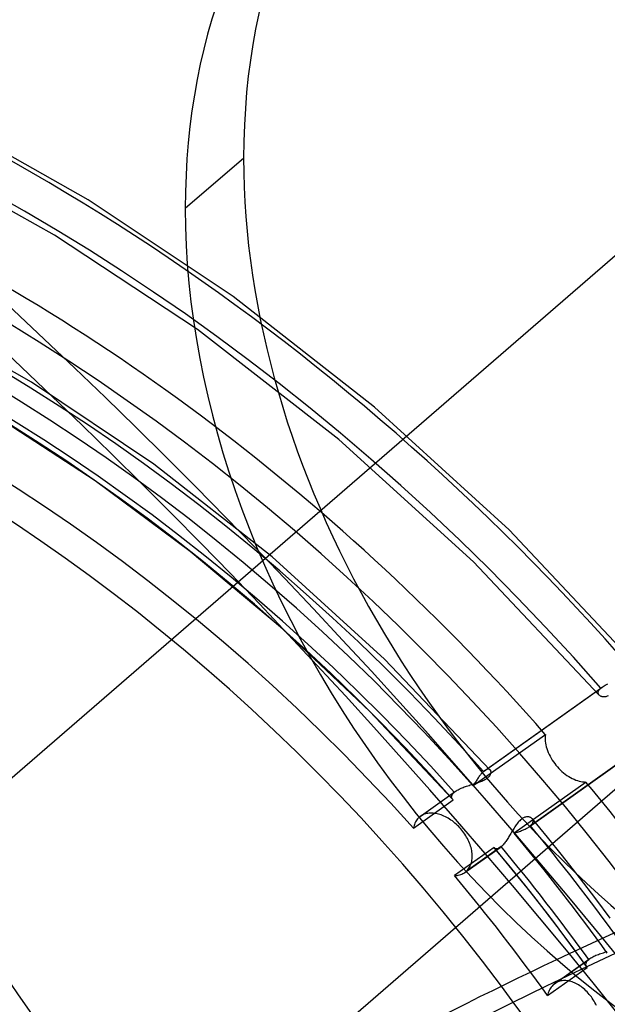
# Model space of a CAD drawing. Header units: millimetres. Extents: x -138 to 135, y -173 to 171.
# Tile 55 of 95: x 21 to 34, y 23 to 44. Entities that reach past the tile are written whole.
import ezdxf

# ---------------------------------------------------------------- set-up
doc = ezdxf.new("R2010")
doc.units = ezdxf.units.MM
doc.layers.add('MAIN-1', color=7, linetype='Continuous')

msp = doc.modelspace()

# ---------------------------------------------------------------- linework, layer by layer
at = {"layer": 'MAIN-1'}
for p, q in [((16.219, 23.262), (39.557, 43.473)), ((22.853, 39.733), (20.212, 41.23)), ((26.112, 40.613), (24.888, 39.554)), ((22.144, 38.994), (19.516, 40.465)), ((25.892, 37.708), (22.853, 39.733)), ((25.14, 37.017), (22.144, 38.994)), ((28.857, 35.387), (25.892, 37.708)), ((21.663, 35.91), (19.313, 37.253)), ((28.109, 34.71), (25.14, 37.017)), ((21.415, 16.566), (44.493, 36.551)), ((24.227, 34.191), (21.663, 35.91)), ((31.675, 32.813), (28.857, 35.387)), ((22.995, 33.84), (20.92, 35.193)), ((30.928, 32.145), (28.109, 34.71)), ((26.706, 32.25), (24.227, 34.191)), ((24.992, 32.358), (22.995, 33.84)), ((34.31, 30.016), (31.675, 32.813)), ((26.924, 30.737), (24.992, 32.358)), ((29.067, 30.105), (26.706, 32.25)), ((33.563, 29.351), (30.928, 32.145)), ((28.755, 29.007), (26.924, 30.737)), ((31.283, 27.779), (29.067, 30.105)), ((33.627, 29.518), (33.648, 29.532)), ((33.648, 29.532), (33.67, 29.545)), ((33.67, 29.545), (33.694, 29.558)), ((33.694, 29.558), (33.72, 29.571)), ((33.72, 29.571), (33.747, 29.583)), ((31.143, 27.749), (33.601, 29.498)), ((31.166, 27.767), (33.627, 29.518)), ((33.544, 29.397), (33.545, 29.409)), ((33.546, 29.386), (33.544, 29.397)), ((33.545, 29.409), (33.547, 29.421)), ((33.549, 29.375), (33.546, 29.386)), ((33.547, 29.421), (33.551, 29.433)), ((33.554, 29.365), (33.549, 29.375)), ((33.551, 29.433), (33.557, 29.446)), ((33.56, 29.355), (33.554, 29.365)), ((33.557, 29.446), (33.565, 29.459)), ((33.567, 29.347), (33.56, 29.355)), ((33.565, 29.459), (33.575, 29.472)), ((33.576, 29.339), (33.567, 29.347)), ((33.575, 29.472), (33.587, 29.485)), ((33.585, 29.333), (33.576, 29.339)), ((33.595, 29.327), (33.585, 29.333)), ((33.587, 29.485), (33.601, 29.498)), ((33.606, 29.322), (33.595, 29.327)), ((33.601, 29.498), (33.605, 29.501)), ((33.605, 29.501), (33.609, 29.505)), ((33.618, 29.318), (33.606, 29.322)), ((33.609, 29.505), (33.614, 29.508)), ((33.614, 29.508), (33.618, 29.511)), ((33.618, 29.511), (33.623, 29.515)), ((33.623, 29.515), (33.627, 29.518)), ((33.718, 29.322), (33.703, 29.317)), ((33.735, 29.327), (33.718, 29.322)), ((33.751, 29.335), (33.735, 29.327)), ((33.631, 29.315), (33.618, 29.318)), ((33.644, 29.313), (33.631, 29.315)), ((33.658, 29.312), (33.644, 29.313)), ((33.672, 29.313), (33.658, 29.312)), ((33.687, 29.314), (33.672, 29.313)), ((33.703, 29.317), (33.687, 29.314)), ((30.491, 27.166), (28.755, 29.007)), ((30.926, 27.451), (32.437, 28.525)), ((32.437, 28.525), (32.433, 28.49)), ((32.097, 26.589), (34.551, 28.335)), ((34.575, 28.353), (32.123, 26.609)), ((32.433, 28.49), (32.431, 28.454)), ((32.431, 28.454), (32.432, 28.418)), ((32.432, 28.418), (32.434, 28.381)), ((32.434, 28.381), (32.439, 28.344)), ((32.439, 28.344), (32.446, 28.306)), ((32.446, 28.306), (32.455, 28.267)), ((32.455, 28.267), (32.467, 28.228)), ((32.467, 28.228), (32.481, 28.187)), ((32.481, 28.187), (32.497, 28.147)), ((32.497, 28.147), (32.515, 28.107)), ((32.515, 28.107), (32.535, 28.067)), ((32.535, 28.067), (32.557, 28.027)), ((32.557, 28.027), (32.581, 27.988)), ((32.581, 27.988), (32.606, 27.951)), ((32.606, 27.951), (32.633, 27.914)), ((32.633, 27.914), (32.66, 27.879)), ((32.66, 27.879), (32.689, 27.846)), ((31.075, 27.677), (31.063, 27.662)), ((31.086, 27.691), (31.075, 27.677)), ((31.098, 27.704), (31.086, 27.691)), ((31.109, 27.717), (31.098, 27.704)), ((31.121, 27.728), (31.109, 27.717)), ((31.132, 27.739), (31.121, 27.728)), ((31.143, 27.749), (31.132, 27.739)), ((31.147, 27.752), (31.143, 27.749)), ((31.151, 27.756), (31.147, 27.752)), ((31.155, 27.759), (31.151, 27.756)), ((31.159, 27.762), (31.155, 27.759)), ((31.162, 27.765), (31.159, 27.762)), ((31.166, 27.768), (31.162, 27.765)), ((31.18, 27.777), (31.166, 27.768)), ((31.193, 27.784), (31.18, 27.777)), ((31.206, 27.79), (31.193, 27.784)), ((31.219, 27.794), (31.206, 27.79)), ((31.23, 27.796), (31.219, 27.794)), ((31.241, 27.797), (31.23, 27.796)), ((31.251, 27.797), (31.241, 27.797)), ((31.26, 27.794), (31.251, 27.797)), ((31.269, 27.791), (31.26, 27.794)), ((31.276, 27.786), (31.269, 27.791)), ((31.27, 27.658), (31.278, 27.67)), ((31.283, 27.78), (31.276, 27.786)), ((31.278, 27.67), (31.285, 27.682)), ((31.288, 27.773), (31.283, 27.78)), ((31.285, 27.682), (31.29, 27.694)), ((31.292, 27.766), (31.288, 27.773)), ((31.29, 27.694), (31.294, 27.706)), ((31.295, 27.758), (31.292, 27.766)), ((31.294, 27.706), (31.296, 27.717)), ((31.297, 27.748), (31.295, 27.758)), ((31.296, 27.717), (31.298, 27.728)), ((31.298, 27.739), (31.297, 27.748)), ((31.298, 27.728), (31.298, 27.739)), ((32.689, 27.846), (32.719, 27.813)), ((32.719, 27.813), (32.751, 27.781)), ((32.751, 27.781), (32.784, 27.75)), ((32.784, 27.75), (32.819, 27.721)), ((32.819, 27.721), (32.854, 27.693)), ((32.854, 27.693), (32.89, 27.667)), ((30.837, 27.457), (30.862, 27.465)), ((30.862, 27.465), (30.887, 27.473)), ((30.887, 27.473), (30.913, 27.481)), ((30.913, 27.481), (30.938, 27.489)), ((30.937, 27.469), (30.926, 27.451)), ((30.949, 27.488), (30.937, 27.469)), ((30.938, 27.489), (30.963, 27.497)), ((30.96, 27.507), (30.949, 27.488)), ((30.971, 27.526), (30.96, 27.507)), ((30.963, 27.497), (30.988, 27.505)), ((30.983, 27.544), (30.971, 27.526)), ((30.994, 27.562), (30.983, 27.544)), ((30.988, 27.505), (31.012, 27.513)), ((31.006, 27.58), (30.994, 27.562)), ((31.017, 27.597), (31.006, 27.58)), ((31.012, 27.513), (31.037, 27.521)), ((31.029, 27.614), (31.017, 27.597)), ((31.04, 27.631), (31.029, 27.614)), ((31.037, 27.521), (31.06, 27.529)), ((31.052, 27.647), (31.04, 27.631)), ((31.063, 27.662), (31.052, 27.647)), ((31.06, 27.529), (31.084, 27.538)), ((31.084, 27.538), (31.106, 27.547)), ((31.106, 27.547), (31.128, 27.556)), ((31.128, 27.556), (31.149, 27.566)), ((31.149, 27.566), (31.169, 27.577)), ((31.169, 27.577), (31.187, 27.587)), ((31.187, 27.587), (31.205, 27.598)), ((31.205, 27.598), (31.221, 27.609)), ((31.221, 27.609), (31.235, 27.621)), ((31.235, 27.621), (31.248, 27.633)), ((31.248, 27.633), (31.26, 27.645)), ((31.26, 27.645), (31.27, 27.658)), ((33.29, 27.527), (31.783, 26.455)), ((32.89, 27.667), (32.927, 27.643)), ((32.927, 27.643), (32.965, 27.621)), ((32.965, 27.621), (33.002, 27.601)), ((33.002, 27.601), (33.039, 27.584)), ((33.039, 27.584), (33.076, 27.569)), ((33.076, 27.569), (33.112, 27.556)), ((33.112, 27.556), (33.148, 27.546)), ((33.148, 27.546), (33.183, 27.538)), ((33.183, 27.538), (33.219, 27.532)), ((33.219, 27.532), (33.255, 27.528)), ((33.255, 27.528), (33.29, 27.527)), ((29.79, 26.787), (30.528, 27.312)), ((29.815, 26.806), (30.554, 27.332)), ((30.48, 27.251), (30.485, 27.261)), ((30.485, 27.261), (30.491, 27.271)), ((30.491, 27.271), (30.498, 27.281)), ((30.498, 27.281), (30.507, 27.291)), ((30.507, 27.291), (30.517, 27.301)), ((30.517, 27.301), (30.528, 27.312)), ((30.528, 27.312), (30.532, 27.315)), ((30.532, 27.315), (30.536, 27.319)), ((30.536, 27.319), (30.541, 27.322)), ((30.541, 27.322), (30.545, 27.325)), ((30.545, 27.325), (30.55, 27.329)), ((30.55, 27.329), (30.554, 27.332)), ((30.554, 27.332), (30.571, 27.343)), ((30.571, 27.343), (30.588, 27.354)), ((30.588, 27.354), (30.607, 27.365)), ((30.607, 27.365), (30.627, 27.375)), ((30.627, 27.375), (30.647, 27.385)), ((30.647, 27.385), (30.669, 27.395)), ((30.669, 27.395), (30.692, 27.405)), ((30.692, 27.405), (30.715, 27.414)), ((30.715, 27.414), (30.738, 27.423)), ((30.738, 27.423), (30.762, 27.432)), ((30.762, 27.432), (30.787, 27.44)), ((30.787, 27.44), (30.812, 27.449)), ((30.812, 27.449), (30.837, 27.457)), ((29.671, 26.558), (30.506, 27.152)), ((30.471, 27.213), (30.472, 27.222)), ((30.472, 27.204), (30.471, 27.213)), ((30.472, 27.222), (30.473, 27.231)), ((30.474, 27.195), (30.472, 27.204)), ((30.473, 27.231), (30.476, 27.241)), ((30.477, 27.187), (30.474, 27.195)), ((30.476, 27.241), (30.48, 27.251)), ((30.481, 27.179), (30.477, 27.187)), ((30.486, 27.172), (30.481, 27.179)), ((30.491, 27.165), (30.486, 27.172)), ((30.494, 27.163), (30.491, 27.165)), ((30.496, 27.16), (30.494, 27.163)), ((30.498, 27.158), (30.496, 27.16)), ((30.501, 27.156), (30.498, 27.158)), ((30.503, 27.154), (30.501, 27.156)), ((30.506, 27.152), (30.503, 27.154)), ((29.899, 26.85), (29.876, 26.841)), ((29.923, 26.857), (29.899, 26.85)), ((29.948, 26.864), (29.923, 26.857)), ((29.973, 26.869), (29.948, 26.864)), ((30, 26.872), (29.973, 26.869)), ((30.027, 26.873), (30, 26.872)), ((30.054, 26.874), (30.027, 26.873)), ((30.082, 26.872), (30.054, 26.874)), ((30.111, 26.87), (30.082, 26.872)), ((30.139, 26.866), (30.111, 26.87)), ((30.167, 26.86), (30.139, 26.866)), ((30.196, 26.854), (30.167, 26.86)), ((30.224, 26.845), (30.196, 26.854)), ((30.253, 26.836), (30.224, 26.845)), ((29.691, 26.639), (29.683, 26.613)), ((29.701, 26.665), (29.691, 26.639)), ((29.713, 26.689), (29.701, 26.665)), ((29.726, 26.711), (29.713, 26.689)), ((29.74, 26.732), (29.726, 26.711)), ((29.756, 26.752), (29.74, 26.732)), ((29.772, 26.77), (29.756, 26.752)), ((29.79, 26.787), (29.772, 26.77)), ((29.794, 26.79), (29.79, 26.787)), ((29.798, 26.793), (29.794, 26.79)), ((29.802, 26.796), (29.798, 26.793)), ((29.806, 26.8), (29.802, 26.796)), ((29.81, 26.803), (29.806, 26.8)), ((29.814, 26.806), (29.81, 26.803)), ((29.834, 26.819), (29.814, 26.806)), ((29.854, 26.83), (29.834, 26.819)), ((29.876, 26.841), (29.854, 26.83)), ((30.282, 26.825), (30.253, 26.836)), ((30.311, 26.813), (30.282, 26.825)), ((30.341, 26.799), (30.311, 26.813)), ((30.371, 26.784), (30.341, 26.799)), ((30.4, 26.767), (30.371, 26.784)), ((30.429, 26.749), (30.4, 26.767)), ((30.458, 26.73), (30.429, 26.749)), ((30.487, 26.71), (30.458, 26.73)), ((30.515, 26.688), (30.487, 26.71)), ((30.542, 26.666), (30.515, 26.688)), ((30.569, 26.642), (30.542, 26.666)), ((30.595, 26.618), (30.569, 26.642)), ((31.839, 26.645), (31.825, 26.626)), ((31.854, 26.665), (31.839, 26.645)), ((31.869, 26.683), (31.854, 26.665)), ((31.884, 26.7), (31.869, 26.683)), ((31.899, 26.716), (31.884, 26.7)), ((31.914, 26.731), (31.899, 26.716)), ((31.93, 26.744), (31.914, 26.731)), ((31.946, 26.756), (31.93, 26.744)), ((31.961, 26.766), (31.946, 26.756)), ((31.977, 26.775), (31.961, 26.766)), ((31.993, 26.782), (31.977, 26.775)), ((32.008, 26.788), (31.993, 26.782)), ((32.024, 26.792), (32.008, 26.788)), ((32.039, 26.795), (32.024, 26.792)), ((32.053, 26.796), (32.039, 26.795)), ((32.067, 26.797), (32.053, 26.796)), ((32.08, 26.796), (32.067, 26.797)), ((32.093, 26.794), (32.08, 26.796)), ((32.105, 26.792), (32.093, 26.794)), ((32.117, 26.788), (32.105, 26.792)), ((32.128, 26.783), (32.117, 26.788)), ((32.138, 26.778), (32.128, 26.783)), ((32.147, 26.772), (32.138, 26.778)), ((32.155, 26.765), (32.147, 26.772)), ((32.148, 26.634), (32.158, 26.647)), ((32.162, 26.757), (32.155, 26.765)), ((32.158, 26.647), (32.166, 26.659)), ((32.482, 26.369), (32.161, 26.759)), ((32.169, 26.748), (32.162, 26.757)), ((32.166, 26.659), (32.172, 26.671)), ((32.174, 26.739), (32.169, 26.748)), ((32.172, 26.671), (32.177, 26.683)), ((32.178, 26.728), (32.174, 26.739)), ((32.177, 26.683), (32.18, 26.695)), ((32.18, 26.718), (32.178, 26.728)), ((32.181, 26.707), (32.18, 26.718)), ((32.18, 26.695), (32.181, 26.707)), ((29.676, 26.586), (29.671, 26.558)), ((29.683, 26.613), (29.676, 26.586)), ((30.62, 26.594), (30.595, 26.618)), ((30.644, 26.568), (30.62, 26.594)), ((30.666, 26.543), (30.644, 26.568)), ((30.688, 26.516), (30.666, 26.543)), ((30.71, 26.489), (30.688, 26.516)), ((30.73, 26.46), (30.71, 26.489)), ((30.75, 26.431), (30.73, 26.46)), ((30.769, 26.401), (30.75, 26.431)), ((31.715, 26.45), (31.702, 26.428)), ((31.729, 26.473), (31.715, 26.45)), ((31.742, 26.495), (31.729, 26.473)), ((31.756, 26.518), (31.742, 26.495)), ((31.769, 26.54), (31.756, 26.518)), ((31.783, 26.562), (31.769, 26.54)), ((31.797, 26.584), (31.783, 26.562)), ((31.783, 26.455), (31.805, 26.462)), ((31.811, 26.605), (31.797, 26.584)), ((31.805, 26.462), (31.827, 26.469)), ((31.825, 26.626), (31.811, 26.605)), ((31.827, 26.469), (31.85, 26.476)), ((31.85, 26.476), (31.872, 26.484)), ((31.872, 26.484), (31.893, 26.491)), ((31.893, 26.491), (31.915, 26.499)), ((31.915, 26.499), (31.936, 26.507)), ((31.936, 26.507), (31.956, 26.515)), ((31.956, 26.515), (31.976, 26.524)), ((31.976, 26.524), (31.996, 26.532)), ((31.996, 26.532), (32.015, 26.541)), ((32.015, 26.541), (32.033, 26.55)), ((32.033, 26.55), (32.05, 26.56)), ((32.05, 26.56), (32.067, 26.569)), ((32.067, 26.569), (32.082, 26.579)), ((32.082, 26.579), (32.097, 26.589)), ((32.097, 26.589), (32.102, 26.592)), ((32.102, 26.592), (32.106, 26.596)), ((32.106, 26.596), (32.11, 26.599)), ((32.11, 26.599), (32.115, 26.602)), ((32.115, 26.602), (32.119, 26.606)), ((32.119, 26.606), (32.123, 26.609)), ((32.123, 26.609), (32.136, 26.622)), ((32.136, 26.622), (32.148, 26.634)), ((30.787, 26.371), (30.769, 26.401)), ((30.804, 26.34), (30.787, 26.371)), ((30.82, 26.308), (30.804, 26.34)), ((30.834, 26.277), (30.82, 26.308)), ((30.847, 26.245), (30.834, 26.277)), ((30.859, 26.214), (30.847, 26.245)), ((31.564, 26.228), (31.55, 26.213)), ((31.578, 26.245), (31.564, 26.228)), ((31.592, 26.263), (31.578, 26.245)), ((31.605, 26.281), (31.592, 26.263)), ((31.619, 26.301), (31.605, 26.281)), ((31.633, 26.321), (31.619, 26.301)), ((31.647, 26.341), (31.633, 26.321)), ((31.661, 26.362), (31.647, 26.341)), ((31.674, 26.384), (31.661, 26.362)), ((31.688, 26.406), (31.674, 26.384)), ((31.702, 26.428), (31.688, 26.406)), ((32.799, 25.977), (32.482, 26.369)), ((31.364, 26.157), (30.531, 25.565)), ((30.75, 25.63), (31.487, 26.155)), ((31.51, 26.173), (30.774, 25.65)), ((30.869, 26.182), (30.859, 26.214)), ((30.878, 26.151), (30.869, 26.182)), ((30.885, 26.12), (30.878, 26.151)), ((30.892, 26.09), (30.885, 26.12)), ((30.896, 26.06), (30.892, 26.09)), ((30.9, 26.031), (30.896, 26.06)), ((30.902, 26.002), (30.9, 26.031)), ((31.365, 26.155), (31.364, 26.157)), ((31.366, 26.152), (31.365, 26.155)), ((31.367, 26.15), (31.366, 26.152)), ((31.368, 26.148), (31.367, 26.15)), ((31.37, 26.146), (31.368, 26.148)), ((31.371, 26.144), (31.37, 26.146)), ((31.376, 26.139), (31.371, 26.144)), ((31.705, 25.74), (31.372, 26.143)), ((31.381, 26.135), (31.376, 26.139)), ((31.387, 26.131), (31.381, 26.135)), ((31.394, 26.128), (31.387, 26.131)), ((31.401, 26.126), (31.394, 26.128)), ((31.409, 26.125), (31.401, 26.126)), ((31.417, 26.126), (31.409, 26.125)), ((31.426, 26.127), (31.417, 26.126)), ((31.435, 26.129), (31.426, 26.127)), ((31.445, 26.132), (31.435, 26.129)), ((31.455, 26.136), (31.445, 26.132)), ((31.465, 26.141), (31.455, 26.136)), ((31.476, 26.147), (31.465, 26.141)), ((31.487, 26.155), (31.476, 26.147)), ((31.49, 26.157), (31.487, 26.155)), ((31.494, 26.16), (31.49, 26.157)), ((31.498, 26.163), (31.494, 26.16)), ((31.502, 26.166), (31.498, 26.163)), ((31.506, 26.17), (31.502, 26.166)), ((31.51, 26.173), (31.506, 26.17)), ((31.523, 26.185), (31.51, 26.173)), ((31.537, 26.198), (31.523, 26.185)), ((31.55, 26.213), (31.537, 26.198)), ((30.879, 25.811), (30.886, 25.836)), ((30.886, 25.836), (30.892, 25.862)), ((30.892, 25.862), (30.897, 25.889)), ((30.897, 25.889), (30.9, 25.917)), ((30.9, 25.917), (30.902, 25.945)), ((30.903, 25.974), (30.902, 26.002)), ((30.902, 25.945), (30.903, 25.974)), ((33.15, 25.528), (32.799, 25.977)), ((30.686, 25.595), (30.708, 25.606)), ((30.708, 25.606), (30.73, 25.617)), ((30.73, 25.617), (30.75, 25.631)), ((30.75, 25.631), (30.754, 25.634)), ((30.754, 25.634), (30.758, 25.637)), ((30.758, 25.637), (30.762, 25.64)), ((30.762, 25.64), (30.766, 25.643)), ((30.766, 25.643), (30.77, 25.646)), ((30.77, 25.646), (30.774, 25.65)), ((30.774, 25.65), (30.791, 25.665)), ((30.791, 25.665), (30.807, 25.682)), ((30.807, 25.682), (30.822, 25.701)), ((30.822, 25.701), (30.835, 25.72)), ((30.835, 25.72), (30.848, 25.741)), ((30.848, 25.741), (30.86, 25.763)), ((30.86, 25.763), (30.87, 25.787)), ((30.87, 25.787), (30.879, 25.811)), ((32.033, 25.333), (31.705, 25.74)), ((30.531, 25.565), (30.559, 25.566)), ((30.559, 25.566), (30.586, 25.568)), ((30.586, 25.568), (30.612, 25.572)), ((30.612, 25.572), (30.638, 25.578)), ((30.638, 25.578), (30.662, 25.586)), ((30.662, 25.586), (30.686, 25.595)), ((33.497, 25.076), (33.15, 25.528)), ((32.361, 24.916), (32.033, 25.333)), ((33.798, 24.673), (33.497, 25.076)), ((32.683, 24.495), (32.361, 24.916)), ((32.996, 24.077), (32.683, 24.495)), ((33.303, 23.655), (32.996, 24.077)), ((33.655, 23.948), (33.682, 23.956)), ((33.682, 23.956), (33.709, 23.964)), ((33.709, 23.964), (33.736, 23.972)), ((32.611, 23.282), (33.347, 23.806)), ((32.636, 23.302), (33.373, 23.826)), ((33.298, 23.744), (33.303, 23.755)), ((33.303, 23.755), (33.31, 23.765)), ((33.31, 23.765), (33.317, 23.775)), ((33.317, 23.775), (33.326, 23.785)), ((33.326, 23.785), (33.336, 23.795)), ((33.336, 23.795), (33.347, 23.806)), ((33.347, 23.806), (33.351, 23.809)), ((33.351, 23.809), (33.355, 23.812)), ((33.355, 23.812), (33.36, 23.816)), ((33.36, 23.816), (33.364, 23.819)), ((33.364, 23.819), (33.368, 23.823)), ((33.368, 23.823), (33.373, 23.826)), ((33.373, 23.826), (33.391, 23.838)), ((33.391, 23.838), (33.41, 23.849)), ((33.41, 23.849), (33.43, 23.861)), ((33.43, 23.861), (33.452, 23.872)), ((33.452, 23.872), (33.475, 23.882)), ((33.475, 23.882), (33.498, 23.893)), ((33.498, 23.893), (33.523, 23.903)), ((33.523, 23.903), (33.548, 23.912)), ((33.548, 23.912), (33.574, 23.921)), ((33.574, 23.921), (33.601, 23.93)), ((33.601, 23.93), (33.628, 23.939)), ((33.628, 23.939), (33.655, 23.948)), ((32.484, 23.047), (33.317, 23.64)), ((33.288, 23.715), (33.29, 23.724)), ((33.288, 23.705), (33.288, 23.715)), ((33.288, 23.696), (33.288, 23.705)), ((33.289, 23.687), (33.288, 23.696)), ((33.291, 23.678), (33.289, 23.687)), ((33.29, 23.724), (33.293, 23.734)), ((33.294, 23.67), (33.291, 23.678)), ((33.293, 23.734), (33.298, 23.744)), ((33.299, 23.662), (33.294, 23.67)), ((33.304, 23.654), (33.299, 23.662)), ((33.306, 23.652), (33.304, 23.654)), ((33.308, 23.649), (33.306, 23.652)), ((33.31, 23.647), (33.308, 23.649)), ((33.312, 23.644), (33.31, 23.647)), ((33.314, 23.642), (33.312, 23.644)), ((33.317, 23.64), (33.314, 23.642)), ((32.696, 23.335), (32.675, 23.325)), ((32.718, 23.344), (32.696, 23.335)), ((32.741, 23.351), (32.718, 23.344)), ((32.765, 23.357), (32.741, 23.351)), ((32.79, 23.361), (32.765, 23.357)), ((32.815, 23.363), (32.79, 23.361)), ((32.84, 23.364), (32.815, 23.363)), ((32.866, 23.363), (32.84, 23.364)), ((32.893, 23.36), (32.866, 23.363)), ((32.919, 23.356), (32.893, 23.36)), ((32.946, 23.351), (32.919, 23.356)), ((32.972, 23.344), (32.946, 23.351)), ((32.998, 23.336), (32.972, 23.344)), ((33.024, 23.326), (32.998, 23.336)), ((32.509, 23.132), (32.499, 23.105)), ((32.52, 23.158), (32.509, 23.132)), ((32.532, 23.183), (32.52, 23.158)), ((32.546, 23.206), (32.532, 23.183)), ((32.561, 23.227), (32.546, 23.206)), ((32.577, 23.247), (32.561, 23.227)), ((32.594, 23.266), (32.577, 23.247)), ((32.611, 23.282), (32.594, 23.266)), ((32.615, 23.286), (32.611, 23.282)), ((32.619, 23.289), (32.615, 23.286)), ((32.623, 23.292), (32.619, 23.289)), ((32.627, 23.295), (32.623, 23.292)), ((32.631, 23.298), (32.627, 23.295)), ((32.635, 23.301), (32.631, 23.298)), ((32.655, 23.314), (32.635, 23.301)), ((32.675, 23.325), (32.655, 23.314)), ((33.051, 23.315), (33.024, 23.326)), ((33.078, 23.302), (33.051, 23.315)), ((33.105, 23.288), (33.078, 23.302)), ((33.132, 23.272), (33.105, 23.288)), ((33.159, 23.255), (33.132, 23.272)), ((33.186, 23.237), (33.159, 23.255)), ((33.212, 23.217), (33.186, 23.237)), ((33.238, 23.196), (33.212, 23.217)), ((33.264, 23.173), (33.238, 23.196)), ((33.289, 23.149), (33.264, 23.173)), ((33.313, 23.125), (33.289, 23.149)), ((32.491, 23.077), (32.484, 23.047)), ((32.499, 23.105), (32.491, 23.077)), ((33.337, 23.099), (33.313, 23.125)), ((33.359, 23.073), (33.337, 23.099)), ((33.381, 23.046), (33.359, 23.073)), ((33.402, 23.019), (33.381, 23.046)), ((33.422, 22.991), (33.402, 23.019)), ((33.441, 22.962), (33.422, 22.991)), ((33.459, 22.932), (33.441, 22.962)), ((33.477, 22.902), (33.459, 22.932)), ((33.493, 22.87), (33.477, 22.902)), ((33.509, 22.838), (33.493, 22.87))]:
    msp.add_line(p, q, dxfattribs=at)
for centre, major_axis, ratio, start_param, end_param in [((0, 0), (-68.084, 78.617), 0.75, -2.427868, 0.713724), ((-0.5, -0.433), (68.739, -79.373), 0.75, 0.713724, 3.418503), ((-2.5, -2.165), (-66.12, 76.349), 0.75, -2.427868, -0.857072), ((-2, -1.732), (-65.465, 75.593), 0.75, -2.427868, -0.857072), ((-26, -22.517), (-66.12, 76.349), 0.75, -3.141592, -0.857072), ((-26, -22.517), (65.465, -75.593), 0.75, 0, 2.284521), ((18.825, 16.303), (-28.608, 33.034), 0.75, -1.576085, -0.138059), ((18.825, 16.303), (27.954, -32.278), 0.75, 1.563829, 3.005213), ((31.5, 27.28), (20.622, -23.812), 0.75, 2.284521, 3.855317), ((32, 27.713), (19.967, -23.056), 0.75, 2.284521, 5.426113), ((31.5, 27.28), (20.622, -23.812), 0.75, 0.713724, 2.284521), ((32, 27.713), (19.967, -23.056), 0.75, -0.857072, 2.284521), ((41.7, 36.113), (11.784, -13.607), 0.75, 0.713724, 3.141552), ((32, 27.713), (-15.712, 18.142), 0.75, -2.427868, -0.000014), ((41.7, 36.113), (11.784, -13.607), 0.75, 3.141552, 3.855317), ((12.425, 10.76), (24.68, -28.499), 0.75, 1.578782, 2.990259), ((40.476, 35.054), (-11.784, 13.607), 0.75, -0.000041, 0.713724), ((12.425, 10.76), (-22.062, 25.475), 0.75, -1.553331, -0.160813), ((12.425, 10.76), (-25.335, 29.254), 0.75, -1.567315, -0.840731), ((12.242, 10.602), (21.958, -25.355), 0.75, 1.585845, 2.983196), ((12.242, 10.602), (-21.511, 24.839), 0.75, -1.553939, -0.160205), ((12.425, 10.76), (21.407, -24.719), 0.75, 1.590995, 2.978047), ((12.242, 10.602), (20.622, -23.812), 0.75, 1.591482, 2.977559), ((11.738, 10.165), (-20.622, 23.812), 0.75, -1.668129, -0.364436), ((41.7, 36.113), (11.784, -13.607), 0.75, -2.427868, -0.000041), ((12.242, 10.602), (23.568, -27.213), 0.75, 1.57991, 2.115406), ((40.476, 35.054), (-11.784, 13.607), 0.75, 0.713724, 2.284521), ((11.738, 10.165), (-23.568, 27.213), 0.75, -2.427868, -1.101052), ((37.1, 32.13), (15.712, -18.142), 0.75, -2.427868, -0.857072), ((31.5, 27.28), (20.622, -23.812), 0.75, -2.427868, -0.857072), ((32, 27.713), (-15.712, 18.142), 0.75, 0.713724, 3.141578), ((55.464, -70.75), (-31.607, -99.081), 0.807621, -2.859097, -2.500498), ((56.026, -70.93), (31.607, 99.081), 0.807621, 0.282496, 0.848549), ((12.242, 10.602), (23.568, -27.213), 0.75, 1.454808, 1.543437), ((12.242, 10.602), (21.958, -25.355), 0.75, 1.451558, 1.546688), ((12.425, 10.76), (-22.062, 25.475), 0.75, -1.686995, -1.597945), ((12.242, 10.602), (-21.511, 24.839), 0.75, -1.691025, -1.593915), ((12.425, 10.76), (21.407, -24.719), 0.75, 1.453235, 1.54501), ((-0.5, -0.433), (68.739, -79.373), 0.75, -2.427868, -0.27691), ((0, 0), (-68.084, 78.617), 0.75, 0.713724, 3.855317), ((12.242, 10.602), (20.622, -23.812), 0.75, 1.448472, 1.549773), ((55.464, -70.75), (-31.607, -99.081), 0.807621, -2.500498, -2.293043), ((21.415, 21.762), (-3.928, 4.536), 0.75, 0.713724, 2.284521), ((11.738, 10.165), (-20.622, 23.812), 0.75, -2.427868, -1.668129)]:
    msp.add_ellipse(centre, major_axis=major_axis, ratio=ratio, start_param=start_param, end_param=end_param, dxfattribs=at)

doc.saveas('drawing.dxf')
